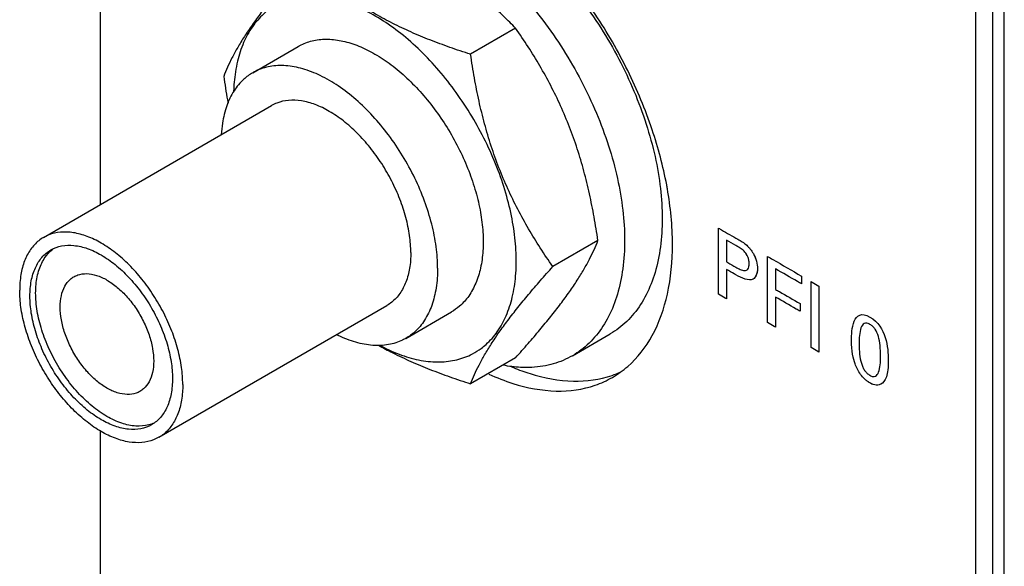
# Model space of a CAD drawing. Header units: inches. Extents: x 0 to 34, y 0 to 22.
# Tile 17 of 84: x 8.648 to 9.258, y 7.415 to 7.753. Entities that reach past the tile are written whole.
import ezdxf

# ---------------------------------------------------------------- set-up
doc = ezdxf.new("R2010")
doc.units = ezdxf.units.IN
doc.header["$LTSCALE"] = 1.87
doc.header["$MEASUREMENT"] = 0
doc.layers.get('0').update_dxf_attribs({"linetype": 'CONTINUOUS'})
doc.layers.add('DATUMCURVES', color=7, linetype='CONTINUOUS')

msp = doc.modelspace()

# ---------------------------------------------------------------- linework, layer by layer
at = {"color": 7, "linetype": 'CONTINUOUS'}
for p, q in [((8.69743, 8.46452), (8.69743, 7.63862)), ((9.25816, 4.54993), (9.25816, 8.17751)), ((9.25109, 4.83406), (9.25109, 8.15709)), ((9.24049, 4.82794), (9.24049, 8.15097)), ((8.95512, 7.74797), (8.92718, 7.73184)), ((8.79206, 7.72039), (8.82034, 7.73672)), ((8.66238, 7.61838), (8.80381, 7.70004)), ((9.00615, 7.61645), (8.97821, 7.60031)), ((8.73389, 7.49454), (8.87531, 7.5762)), ((8.88706, 7.55585), (8.91534, 7.57218)), ((8.99039, 7.54507), (9.01373, 7.55854)), ((8.95512, 7.54385), (8.92718, 7.52772)), ((8.69743, 7.49856), (8.69743, 5.14149))]:
    msp.add_line(p, q, dxfattribs=at)
for points, knots in [([(8.93572, 7.82101), (8.94115, 7.81788), (8.95194, 7.8107), (8.96726, 7.79793), (8.98195, 7.78308), (8.9957, 7.76643), (9.00824, 7.74831), (9.01934, 7.7291), (9.02875, 7.70918), (9.03629, 7.68895), (9.04182, 7.6688), (9.04521, 7.64915), (9.0464, 7.63039), (9.04537, 7.61287), (9.04211, 7.59693), (9.03666, 7.5829), (9.02908, 7.57107), (9.02104, 7.56323), (9.01559, 7.55962), (9.01373, 7.55855)], [0, 0, 0, 0, 0.060444, 0.124624, 0.191911, 0.261519, 0.332561, 0.404087, 0.475128, 0.544735, 0.61202, 0.676198, 0.736639, 0.792922, 0.844902, 0.892795, 0.937245, 0.979367, 1, 1, 1, 1]), ([(9.04879, 7.65086), (9.04661, 7.66246), (9.04013, 7.68669), (9.0253, 7.72228), (9.00532, 7.75689), (8.9819, 7.78753), (8.96416, 7.80526), (8.9552, 7.81295)], [0, 0, 0, 0, 0.185834, 0.39407, 0.605832, 0.814071, 1, 1, 1, 1]), ([(8.95512, 7.74797), (8.95269, 7.7505), (8.9477, 7.75549), (8.93973, 7.76264), (8.93116, 7.76949), (8.9219, 7.77601), (8.91192, 7.78216), (8.90126, 7.7879), (8.88998, 7.79322), (8.87815, 7.79814), (8.8658, 7.80271), (8.85736, 7.80553), (8.85306, 7.8069)], [0, 0, 0, 0, 0.088234, 0.177497, 0.269242, 0.364125, 0.462389, 0.564005, 0.668718, 0.77617, 0.88628, 1, 1, 1, 1]), ([(8.82511, 7.79077), (8.8225, 7.78786), (8.81744, 7.78215), (8.81017, 7.77369), (8.80345, 7.76552), (8.7973, 7.75766), (8.7918, 7.75014), (8.78697, 7.74301), (8.78284, 7.73629), (8.77936, 7.72997), (8.77647, 7.72399), (8.77482, 7.72008), (8.77408, 7.71817)], [0, 0, 0, 0, 0.131535, 0.256411, 0.375246, 0.48741, 0.592026, 0.688512, 0.776788, 0.857321, 0.931152, 1, 1, 1, 1]), ([(8.92718, 7.73184), (8.92287, 7.73321), (8.91443, 7.73602), (8.90208, 7.7406), (8.89025, 7.74551), (8.87897, 7.75083), (8.86831, 7.75658), (8.85833, 7.76273), (8.84907, 7.76925), (8.8405, 7.7761), (8.83253, 7.78325), (8.82754, 7.78823), (8.82511, 7.79077)], [0, 0, 0, 0, 0.11372, 0.22383, 0.331282, 0.435995, 0.537611, 0.635875, 0.730758, 0.822503, 0.911766, 1, 1, 1, 1]), ([(8.94086, 7.78679), (8.94173, 7.78601), (8.94779, 7.78055), (8.95861, 7.7696), (8.97236, 7.75295), (8.98491, 7.73484), (8.996, 7.71563), (9.00541, 7.69571), (9.01296, 7.67547), (9.01848, 7.65533), (9.02188, 7.63568), (9.02307, 7.61691), (9.02203, 7.59939), (9.01877, 7.58346), (9.01332, 7.56943), (9.00574, 7.55759), (8.9977, 7.54976), (8.99225, 7.54615), (8.99039, 7.54507)], [0, 0, 0, 0, 0.012721, 0.088609, 0.167116, 0.247239, 0.327908, 0.408031, 0.486536, 0.562422, 0.634805, 0.702973, 0.76645, 0.825076, 0.87909, 0.929223, 0.976729, 1, 1, 1, 1]), ([(8.91168, 7.71681), (8.90812, 7.72124), (8.90076, 7.72964), (8.8889, 7.74092), (8.8766, 7.75047), (8.86412, 7.75809), (8.85169, 7.76363), (8.83955, 7.76698), (8.82792, 7.76803), (8.81704, 7.76673), (8.80715, 7.76305), (8.79855, 7.75707), (8.79145, 7.74895), (8.78598, 7.73894), (8.78222, 7.72725), (8.78067, 7.71708), (8.78029, 7.71088), (8.78023, 7.70908)], [0, 0, 0, 0, 0.092068, 0.180668, 0.264811, 0.343741, 0.417006, 0.484561, 0.546875, 0.605018, 0.660671, 0.715952, 0.773049, 0.83382, 0.899544, 0.970884, 1, 1, 1, 1]), ([(9.00615, 7.61645), (9.00544, 7.62134), (9.00388, 7.63102), (9.00102, 7.64538), (8.99757, 7.65947), (8.99347, 7.67329), (8.98867, 7.68678), (8.98316, 7.69987), (8.977, 7.71251), (8.97025, 7.7247), (8.96296, 7.73652), (8.95778, 7.74418), (8.95512, 7.74797)], [0, 0, 0, 0, 0.104088, 0.206387, 0.308019, 0.409156, 0.509636, 0.609259, 0.707881, 0.805491, 0.902449, 1, 1, 1, 1]), ([(8.82034, 7.73672), (8.82093, 7.73706), (8.82398, 7.7387), (8.83007, 7.74076), (8.83894, 7.74148), (8.84838, 7.74023), (8.85821, 7.73706), (8.86462, 7.73387), (8.86784, 7.73201)], [0, 0, 0, 0, 0.041009, 0.207315, 0.382235, 0.570948, 0.776517, 1, 1, 1, 1]), ([(8.86784, 7.73201), (8.87131, 7.73001), (8.8782, 7.72539), (8.88795, 7.71715), (8.89725, 7.70753), (8.9059, 7.69674), (8.91372, 7.68502), (8.92052, 7.67262), (8.92617, 7.65983), (8.93053, 7.64692), (8.93351, 7.63417), (8.93505, 7.62186), (8.93511, 7.61025), (8.93367, 7.5996), (8.93076, 7.59013), (8.92641, 7.58204), (8.92112, 7.57607), (8.91712, 7.57321), (8.91534, 7.57218)], [0, 0, 0, 0, 0.063419, 0.130911, 0.201735, 0.274973, 0.349589, 0.424483, 0.498544, 0.570697, 0.639958, 0.705489, 0.766667, 0.823157, 0.875007, 0.922752, 0.967481, 1, 1, 1, 1]), ([(8.97821, 7.60031), (8.97554, 7.6041), (8.97036, 7.61176), (8.96307, 7.62358), (8.95632, 7.63577), (8.95016, 7.64841), (8.94466, 7.66151), (8.93985, 7.675), (8.93575, 7.68882), (8.93231, 7.7029), (8.92945, 7.71726), (8.92789, 7.72694), (8.92718, 7.73184)], [0, 0, 0, 0, 0.097551, 0.194509, 0.292119, 0.390741, 0.490364, 0.590844, 0.691981, 0.793613, 0.895912, 1, 1, 1, 1]), ([(8.90673, 7.59933), (8.90673, 7.60377), (8.90605, 7.61297), (8.90329, 7.62692), (8.89882, 7.64116), (8.89276, 7.65532), (8.88528, 7.66902), (8.87657, 7.68189), (8.86687, 7.69359), (8.85644, 7.70381), (8.84555, 7.71227), (8.83448, 7.71875), (8.82351, 7.72307), (8.81291, 7.72509), (8.80294, 7.72472), (8.7961, 7.72257), (8.79271, 7.72077), (8.79206, 7.72039)], [0, 0, 0, 0, 0.070342, 0.145573, 0.224653, 0.306294, 0.38906, 0.471449, 0.551984, 0.62929, 0.702189, 0.769807, 0.831692, 0.887977, 0.939534, 0.988071, 1, 1, 1, 1]), ([(8.79206, 7.72039), (8.79009, 7.71925), (8.78567, 7.71602), (8.78, 7.70915), (8.77556, 7.69979), (8.77333, 7.69053), (8.77268, 7.68448), (8.77254, 7.68213)], [0, 0, 0, 0, 0.152584, 0.3638, 0.59188, 0.842299, 1, 1, 1, 1]), ([(8.77408, 7.71817), (8.77479, 7.71328), (8.77568, 7.70776), (8.77669, 7.70227), (8.7768, 7.70165)], [0, 0, 0, 0, 0.886021, 1, 1, 1, 1]), ([(8.93676, 7.55207), (8.9394, 7.55442), (8.94424, 7.55994), (8.9497, 7.56996), (8.95346, 7.58164), (8.95547, 7.59476), (8.9557, 7.60904), (8.95416, 7.62423), (8.95089, 7.64001), (8.94595, 7.65608), (8.93945, 7.67212), (8.9315, 7.6878), (8.92228, 7.70281), (8.91533, 7.71227), (8.91168, 7.71681)], [0, 0, 0, 0, 0.058768, 0.121316, 0.188964, 0.262392, 0.341716, 0.426603, 0.516366, 0.610061, 0.706553, 0.804589, 0.902848, 1, 1, 1, 1]), ([(8.89012, 7.60893), (8.89012, 7.61246), (8.88954, 7.6198), (8.88723, 7.6309), (8.88349, 7.64222), (8.87845, 7.65341), (8.87225, 7.66415), (8.86508, 7.67411), (8.85715, 7.68301), (8.84868, 7.69056), (8.83994, 7.69656), (8.83117, 7.70083), (8.82259, 7.70322), (8.81445, 7.70363), (8.80818, 7.70224), (8.80485, 7.70064), (8.80381, 7.70003)], [0, 0, 0, 0, 0.074401, 0.154193, 0.238124, 0.32465, 0.41206, 0.498587, 0.58252, 0.662314, 0.736719, 0.804921, 0.86673, 0.922789, 0.974754, 1, 1, 1, 1]), ([(9.01511, 7.53165), (9.01849, 7.5336), (9.02839, 7.54064), (9.04151, 7.55777), (9.05064, 7.58416), (9.05344, 7.61527), (9.05123, 7.63717), (9.04921, 7.64857)], [0, 0, 0, 0, 0.090126, 0.279172, 0.490741, 0.73116, 1, 1, 1, 1]), ([(8.74869, 7.52727), (8.74869, 7.53081), (8.74812, 7.53814), (8.74581, 7.54924), (8.74207, 7.56056), (8.73703, 7.57176), (8.73083, 7.5825), (8.72366, 7.59246), (8.71572, 7.60135), (8.70726, 7.60891), (8.69852, 7.61491), (8.68974, 7.61917), (8.68117, 7.62157), (8.67303, 7.62198), (8.66676, 7.62059), (8.66343, 7.61898), (8.66239, 7.61838)], [0, 0, 0, 0, 0.074401, 0.154193, 0.238124, 0.32465, 0.41206, 0.498587, 0.58252, 0.662314, 0.736719, 0.804921, 0.86673, 0.922789, 0.974754, 1, 1, 1, 1]), ([(8.66239, 7.61838), (8.66134, 7.61778), (8.65829, 7.6157), (8.65395, 7.61097), (8.65024, 7.60371), (8.64802, 7.59509), (8.64758, 7.5889), (8.64758, 7.58565)], [0, 0, 0, 0, 0.095798, 0.293195, 0.506143, 0.740928, 1, 1, 1, 1]), ([(8.95512, 7.54385), (8.95773, 7.54676), (8.96279, 7.55246), (8.97006, 7.56093), (8.97678, 7.5691), (8.98293, 7.57696), (8.98843, 7.58448), (8.99326, 7.59161), (8.99739, 7.59833), (9.00087, 7.60465), (9.00376, 7.61062), (9.00541, 7.61454), (9.00615, 7.61645)], [0, 0, 0, 0, 0.131535, 0.256411, 0.375246, 0.48741, 0.592026, 0.688512, 0.776788, 0.857321, 0.931152, 1, 1, 1, 1]), ([(8.69814, 7.50543), (8.69511, 7.50718), (8.68913, 7.51137), (8.68091, 7.51906), (8.67334, 7.52815), (8.66669, 7.53831), (8.66122, 7.54914), (8.65713, 7.56025), (8.65458, 7.57122), (8.65366, 7.58165), (8.65442, 7.59117), (8.65686, 7.59944), (8.66097, 7.60616), (8.66482, 7.60939), (8.66688, 7.61059)], [0, 0, 0, 0, 0.084114, 0.174873, 0.270405, 0.368422, 0.466439, 0.561969, 0.652725, 0.736836, 0.813105, 0.881334, 0.942701, 1, 1, 1, 1]), ([(8.70167, 7.50747), (8.69844, 7.50934), (8.69206, 7.51387), (8.68335, 7.52224), (8.67543, 7.53215), (8.66862, 7.54317), (8.66321, 7.55485), (8.65943, 7.56668), (8.65745, 7.57817), (8.65735, 7.58886), (8.65916, 7.59831), (8.66259, 7.60552), (8.66575, 7.60909), (8.66718, 7.61032)], [0, 0, 0, 0, 0.092935, 0.193548, 0.299432, 0.407662, 0.515103, 0.618689, 0.715715, 0.804162, 0.883105, 0.953219, 1, 1, 1, 1]), ([(8.66688, 7.61059), (8.66895, 7.61178), (8.67368, 7.6135), (8.68155, 7.6137), (8.68994, 7.61167), (8.69539, 7.60908), (8.69814, 7.60749)], [0, 0, 0, 0, 0.217808, 0.450974, 0.710212, 1, 1, 1, 1]), ([(8.89012, 7.60893), (8.89012, 7.60568), (8.88967, 7.59949), (8.88746, 7.59087), (8.88374, 7.58361), (8.8794, 7.57888), (8.87635, 7.5768), (8.87531, 7.5762)], [0, 0, 0, 0, 0.259072, 0.493857, 0.706805, 0.904202, 1, 1, 1, 1]), ([(8.69814, 7.60749), (8.70116, 7.60574), (8.70714, 7.60156), (8.71536, 7.59386), (8.72294, 7.58477), (8.72958, 7.57462), (8.73505, 7.56378), (8.73914, 7.55268), (8.74169, 7.54171), (8.74261, 7.53128), (8.74185, 7.52176), (8.73941, 7.51348), (8.7353, 7.50677), (8.73146, 7.50353), (8.72939, 7.50234)], [0, 0, 0, 0, 0.084114, 0.174873, 0.270405, 0.368422, 0.466439, 0.561969, 0.652725, 0.736836, 0.813105, 0.881334, 0.942701, 1, 1, 1, 1]), ([(8.68117, 7.59401), (8.68194, 7.59445), (8.68446, 7.5956), (8.68933, 7.59624), (8.69558, 7.59504), (8.69963, 7.59316), (8.70167, 7.59198)], [0, 0, 0, 0, 0.123353, 0.38188, 0.671213, 1, 1, 1, 1]), ([(8.90673, 7.59933), (8.90673, 7.59524), (8.9062, 7.5874), (8.90355, 7.57644), (8.89912, 7.56709), (8.89344, 7.56021), (8.88903, 7.55699), (8.88706, 7.55585)], [0, 0, 0, 0, 0.246003, 0.47017, 0.674339, 0.863412, 1, 1, 1, 1]), ([(8.92718, 7.52772), (8.92792, 7.52963), (8.92956, 7.53354), (8.93246, 7.53951), (8.93594, 7.54584), (8.94007, 7.55256), (8.94489, 7.55969), (8.95039, 7.5672), (8.95654, 7.57506), (8.96327, 7.58323), (8.97053, 7.5917), (8.97559, 7.5974), (8.97821, 7.60031)], [0, 0, 0, 0, 0.068848, 0.142679, 0.223212, 0.311488, 0.407974, 0.51259, 0.624754, 0.743589, 0.868465, 1, 1, 1, 1]), ([(8.70167, 7.52503), (8.69939, 7.52635), (8.6949, 7.52958), (8.68884, 7.53558), (8.6834, 7.5427), (8.67885, 7.55059), (8.67541, 7.55885), (8.67324, 7.56711), (8.67244, 7.57496), (8.67308, 7.58205), (8.67516, 7.58806), (8.67815, 7.59196), (8.6804, 7.59356), (8.68117, 7.59401)], [0, 0, 0, 0, 0.09672, 0.201802, 0.312302, 0.424671, 0.535169, 0.640248, 0.736964, 0.823455, 0.899567, 0.967577, 1, 1, 1, 1]), ([(8.70167, 7.59198), (8.70395, 7.59066), (8.70844, 7.58743), (8.7145, 7.58142), (8.71994, 7.5743), (8.72449, 7.56642), (8.72794, 7.55815), (8.73011, 7.5499), (8.7309, 7.54205), (8.73026, 7.53496), (8.72818, 7.52895), (8.72519, 7.52505), (8.72294, 7.52345), (8.72217, 7.523)], [0, 0, 0, 0, 0.09672, 0.201802, 0.312302, 0.424671, 0.535169, 0.640248, 0.736964, 0.823455, 0.899567, 0.967577, 1, 1, 1, 1]), ([(8.73389, 7.49454), (8.73284, 7.49394), (8.72951, 7.49234), (8.72324, 7.49095), (8.7151, 7.49136), (8.70653, 7.49375), (8.69775, 7.49801), (8.68901, 7.50402), (8.68055, 7.51157), (8.67261, 7.52047), (8.66544, 7.53043), (8.65924, 7.54117), (8.6542, 7.55236), (8.65046, 7.56368), (8.64815, 7.57478), (8.64758, 7.58212), (8.64758, 7.58565)], [0, 0, 0, 0, 0.025246, 0.077211, 0.13327, 0.195079, 0.263281, 0.337686, 0.41748, 0.501413, 0.58794, 0.67535, 0.761876, 0.845807, 0.925599, 1, 1, 1, 1]), ([(8.88706, 7.55585), (8.8864, 7.55547), (8.88302, 7.55367), (8.87618, 7.55151), (8.86621, 7.55114), (8.85561, 7.55317), (8.84827, 7.55606), (8.84442, 7.55795), (8.84408, 7.55812)], [0, 0, 0, 0, 0.0505, 0.255983, 0.474253, 0.712535, 0.974528, 1, 1, 1, 1]), ([(8.86999, 7.55163), (8.87293, 7.54997), (8.87958, 7.54643), (8.89025, 7.5414), (8.90208, 7.53648), (8.91443, 7.53191), (8.92287, 7.52909), (8.92718, 7.52772)], [0, 0, 0, 0, 0.162771, 0.363849, 0.570186, 0.781626, 1, 1, 1, 1]), ([(8.87066, 7.55163), (8.87111, 7.55139), (8.87556, 7.54902), (8.88399, 7.54526), (8.89613, 7.54192), (8.90776, 7.54087), (8.91865, 7.54217), (8.92729, 7.54538), (8.93201, 7.54834), (8.93371, 7.5496)], [0, 0, 0, 0, 0.02294, 0.226857, 0.414883, 0.588319, 0.750146, 0.905045, 1, 1, 1, 1]), ([(8.99039, 7.54507), (8.98853, 7.544), (8.98268, 7.54108), (8.97187, 7.53804), (8.95918, 7.53745), (8.95098, 7.53849), (8.94741, 7.53917)], [0, 0, 0, 0, 0.145305, 0.441545, 0.754169, 1, 1, 1, 1]), ([(8.95381, 7.53772), (8.95717, 7.53634), (8.96916, 7.53197), (8.98984, 7.52798), (9.00726, 7.53024), (9.01494, 7.53287)], [0, 0, 0, 0, 0.174063, 0.611512, 1, 1, 1, 1]), ([(8.93845, 7.53366), (8.94332, 7.53144), (8.95684, 7.52617), (8.97929, 7.52185), (9.00068, 7.52465), (9.01173, 7.5297), (9.01511, 7.53165)], [0, 0, 0, 0, 0.201982, 0.545976, 0.853344, 1, 1, 1, 1]), ([(8.72217, 7.523), (8.7214, 7.52256), (8.71888, 7.52141), (8.71401, 7.52077), (8.70777, 7.52197), (8.70371, 7.52385), (8.70167, 7.52503)], [0, 0, 0, 0, 0.123353, 0.38188, 0.671213, 1, 1, 1, 1]), ([(8.74869, 7.52727), (8.74869, 7.52403), (8.74825, 7.51783), (8.74604, 7.50921), (8.74232, 7.50196), (8.73798, 7.49723), (8.73493, 7.49515), (8.73389, 7.49454)], [0, 0, 0, 0, 0.259072, 0.493857, 0.706805, 0.904202, 1, 1, 1, 1]), ([(8.72939, 7.50234), (8.72732, 7.50114), (8.72259, 7.49943), (8.71472, 7.49923), (8.70633, 7.50125), (8.70088, 7.50385), (8.69814, 7.50543)], [0, 0, 0, 0, 0.217808, 0.450974, 0.710212, 1, 1, 1, 1]), ([(8.72765, 7.50222), (8.72505, 7.50154), (8.7193, 7.50112), (8.71038, 7.50307), (8.70459, 7.50579), (8.70167, 7.50747)], [0, 0, 0, 0, 0.296461, 0.627304, 1, 1, 1, 1])]:
    msp.add_open_spline(points, degree=3, knots=knots, dxfattribs=at)
for points in [[(9.04921, 7.64857), (9.04907, 7.64934), (9.04893, 7.6501), (9.04879, 7.65086)], [(8.66718, 7.61032), (8.66754, 7.61063), (8.66791, 7.61093), (8.66829, 7.61122)], [(8.93371, 7.5496), (8.93477, 7.55037), (8.93579, 7.5512), (8.93676, 7.55207)], [(8.95262, 7.53822), (8.95301, 7.53805), (8.95341, 7.53789), (8.95381, 7.53772)], [(9.01494, 7.53287), (9.01674, 7.53349), (9.01851, 7.53419), (9.02024, 7.53497)], [(8.72923, 7.5027), (8.72871, 7.50252), (8.72818, 7.50236), (8.72765, 7.50222)], [(8.73088, 7.50335), (8.73034, 7.50311), (8.72979, 7.50289), (8.72923, 7.5027)]]:
    msp.add_open_spline(points, degree=3, dxfattribs=at)
at = {"layer": 'DATUMCURVES', "color": 40, "linetype": 'CONTINUOUS'}
for points, knots in [([(9.08098, 7.62412, 2.88317), (9.0816, 7.62376, 2.88368), (9.08556, 7.62147, 2.88691), (9.08952, 7.61919, 2.89014), (9.09287, 7.61726, 2.89287)], [0, 0, 0, 0, 0.15625, 1, 1, 1, 1]), ([(9.08098, 7.58318, 2.85422), (9.08098, 7.58532, 2.85573), (9.08098, 7.59896, 2.86538), (9.08098, 7.61261, 2.87503), (9.08098, 7.62412, 2.88317)], [0, 0, 0, 0, 0.15625, 1, 1, 1, 1]), ([(9.08098, 7.62412, 2.88318), (9.0816, 7.62377, 2.88368), (9.08556, 7.62148, 2.88691), (9.08952, 7.61919, 2.89015), (9.09287, 7.61726, 2.89288)], [0, 0, 0, 0, 0.15625, 1, 1, 1, 1]), ([(9.08098, 7.58319, 2.85423), (9.08098, 7.58532, 2.85573), (9.08098, 7.59897, 2.86538), (9.08098, 7.61261, 2.87503), (9.08098, 7.62412, 2.88318)], [0, 0, 0, 0, 0.15625, 1, 1, 1, 1]), ([(9.09276, 7.61273, 2.88955), (9.0924, 7.61294, 2.88925), (9.09011, 7.61426, 2.88738), (9.08782, 7.61558, 2.88552), (9.08589, 7.6167, 2.88394)], [0, 0, 0, 0, 0.15625, 1, 1, 1, 1]), ([(9.08589, 7.6167, 2.88394), (9.08589, 7.616, 2.88345), (9.08589, 7.61154, 2.88029), (9.08589, 7.60708, 2.87714), (9.08589, 7.60332, 2.87447)], [0, 0, 0, 0, 0.15625, 1, 1, 1, 1]), ([(9.09276, 7.61273, 2.88954), (9.0924, 7.61293, 2.88925), (9.09011, 7.61426, 2.88738), (9.08782, 7.61558, 2.88551), (9.08589, 7.61669, 2.88393)], [0, 0, 0, 0, 0.15625, 1, 1, 1, 1]), ([(9.08589, 7.61669, 2.88393), (9.08589, 7.616, 2.88344), (9.08589, 7.61154, 2.88029), (9.08589, 7.60707, 2.87713), (9.08589, 7.60331, 2.87447)], [0, 0, 0, 0, 0.15625, 1, 1, 1, 1]), ([(9.09287, 7.61726, 2.89287), (9.09472, 7.61619, 2.89439), (9.09825, 7.61426, 2.89734), (9.10254, 7.60896, 2.89886), (9.10475, 7.60355, 2.89773), (9.10559, 7.59731, 2.89435), (9.10264, 7.58981, 2.88543), (9.09535, 7.59309, 2.87882), (9.09164, 7.59523, 2.87579)], [0, 0, 0, 0, 0.15285, 0.283712, 0.385055, 0.489466, 0.694493, 1, 1, 1, 1]), ([(9.09287, 7.61726, 2.89288), (9.09472, 7.61619, 2.89439), (9.09825, 7.61426, 2.89735), (9.10254, 7.60897, 2.89887), (9.10475, 7.60356, 2.89774), (9.10559, 7.59732, 2.89436), (9.10264, 7.58981, 2.88544), (9.09535, 7.5931, 2.87883), (9.09164, 7.59524, 2.8758)], [0, 0, 0, 0, 0.152849, 0.28371, 0.38501, 0.489469, 0.694495, 1, 1, 1, 1]), ([(9.09173, 7.59994, 2.87924), (9.09262, 7.59943, 2.87996), (9.09442, 7.59844, 2.88147), (9.09712, 7.59755, 2.88415), (9.09905, 7.59829, 2.88704), (9.09982, 7.60014, 2.88929), (9.09999, 7.60211, 2.89089), (9.09983, 7.60424, 2.8922), (9.09914, 7.60677, 2.89314), (9.0974, 7.60946, 2.89292), (9.09504, 7.61139, 2.89138), (9.09349, 7.6123, 2.89014), (9.09276, 7.61273, 2.88954)], [0, 0, 0, 0, 0.119909, 0.244777, 0.368587, 0.440309, 0.527884, 0.611191, 0.678326, 0.790852, 0.900407, 1, 1, 1, 1]), ([(9.09173, 7.59994, 2.87924), (9.09262, 7.59943, 2.87997), (9.09442, 7.59845, 2.88148), (9.09712, 7.59756, 2.88416), (9.09905, 7.5983, 2.88705), (9.09982, 7.60014, 2.88929), (9.09999, 7.60212, 2.89089), (9.09983, 7.60424, 2.8922), (9.09914, 7.60677, 2.89314), (9.0974, 7.60947, 2.89292), (9.09504, 7.6114, 2.89139), (9.09349, 7.61231, 2.89015), (9.09276, 7.61273, 2.88955)], [0, 0, 0, 0, 0.119909, 0.244777, 0.368587, 0.440309, 0.527884, 0.611191, 0.678326, 0.790852, 0.900407, 1, 1, 1, 1]), ([(9.08589, 7.60332, 2.87447), (9.0862, 7.60314, 2.87472), (9.08814, 7.60202, 2.87631), (9.09009, 7.60089, 2.8779), (9.09173, 7.59994, 2.87924)], [0, 0, 0, 0, 0.15625, 1, 1, 1, 1]), ([(9.08589, 7.60331, 2.87447), (9.0862, 7.60313, 2.87472), (9.08814, 7.60201, 2.87631), (9.09009, 7.60089, 2.8779), (9.09173, 7.59994, 2.87924)], [0, 0, 0, 0, 0.15625, 1, 1, 1, 1]), ([(9.11133, 7.6066, 2.90795), (9.11243, 7.60596, 2.90885), (9.11946, 7.6019, 2.91459), (9.1265, 7.59784, 2.92034), (9.13244, 7.59441, 2.92518)], [0, 0, 0, 0, 0.15625, 1, 1, 1, 1]), ([(9.11133, 7.56566, 2.879), (9.11133, 7.56779, 2.88051), (9.11133, 7.58144, 2.89016), (9.11133, 7.59508, 2.89981), (9.11133, 7.6066, 2.90795)], [0, 0, 0, 0, 0.15625, 1, 1, 1, 1]), ([(9.11133, 7.6066, 2.90795), (9.11243, 7.60597, 2.90885), (9.11946, 7.60191, 2.91459), (9.1265, 7.59784, 2.92034), (9.13244, 7.59442, 2.92519)], [0, 0, 0, 0, 0.15625, 1, 1, 1, 1]), ([(9.11133, 7.56567, 2.879), (9.11133, 7.5678, 2.88051), (9.11133, 7.58145, 2.89016), (9.11133, 7.59509, 2.89981), (9.11133, 7.6066, 2.90795)], [0, 0, 0, 0, 0.15625, 1, 1, 1, 1]), ([(9.09164, 7.59523, 2.87579), (9.09134, 7.5954, 2.87555), (9.08942, 7.59651, 2.87399), (9.08751, 7.59762, 2.87242), (9.08589, 7.59855, 2.8711)], [0, 0, 0, 0, 0.15625, 1, 1, 1, 1]), ([(9.08589, 7.59855, 2.8711), (9.08589, 7.5976, 2.87043), (9.08589, 7.59153, 2.86614), (9.08589, 7.58547, 2.86185), (9.08589, 7.58035, 2.85823)], [0, 0, 0, 0, 0.15625, 1, 1, 1, 1]), ([(9.09164, 7.59524, 2.8758), (9.09134, 7.59541, 2.87555), (9.08942, 7.59652, 2.87399), (9.08751, 7.59762, 2.87243), (9.08589, 7.59855, 2.87111)], [0, 0, 0, 0, 0.15625, 1, 1, 1, 1]), ([(9.08589, 7.59855, 2.87111), (9.08589, 7.59761, 2.87044), (9.08589, 7.59154, 2.86615), (9.08589, 7.58547, 2.86186), (9.08589, 7.58035, 2.85824)], [0, 0, 0, 0, 0.15625, 1, 1, 1, 1]), ([(9.13244, 7.5896, 2.92178), (9.1316, 7.59008, 2.9211), (9.12623, 7.59318, 2.91671), (9.12086, 7.59628, 2.91233), (9.11633, 7.5989, 2.90863)], [0, 0, 0, 0, 0.15625, 1, 1, 1, 1]), ([(9.11633, 7.5989, 2.90863), (9.11633, 7.59823, 2.90816), (9.11633, 7.59398, 2.90516), (9.11633, 7.58973, 2.90215), (9.11633, 7.58614, 2.89961)], [0, 0, 0, 0, 0.15625, 1, 1, 1, 1]), ([(9.13244, 7.58959, 2.92178), (9.1316, 7.59008, 2.92109), (9.12623, 7.59318, 2.91671), (9.12086, 7.59628, 2.91233), (9.11633, 7.59889, 2.90863)], [0, 0, 0, 0, 0.15625, 1, 1, 1, 1]), ([(9.11633, 7.59889, 2.90863), (9.11633, 7.59823, 2.90816), (9.11633, 7.59397, 2.90515), (9.11633, 7.58972, 2.90214), (9.11633, 7.58613, 2.89961)], [0, 0, 0, 0, 0.15625, 1, 1, 1, 1]), ([(9.13244, 7.59442, 2.92519), (9.13244, 7.59416, 2.92501), (9.13244, 7.59256, 2.92387), (9.13244, 7.59095, 2.92274), (9.13244, 7.5896, 2.92178)], [0, 0, 0, 0, 0.15625, 1, 1, 1, 1]), ([(9.13244, 7.59441, 2.92518), (9.13244, 7.59416, 2.92501), (9.13244, 7.59255, 2.92387), (9.13244, 7.59095, 2.92273), (9.13244, 7.58959, 2.92178)], [0, 0, 0, 0, 0.15625, 1, 1, 1, 1]), ([(9.13829, 7.59104, 2.92996), (9.13854, 7.59089, 2.93017), (9.14018, 7.58994, 2.93151), (9.14182, 7.589, 2.93284), (9.1432, 7.5882, 2.93397)], [0, 0, 0, 0, 0.15625, 1, 1, 1, 1]), ([(9.13829, 7.5501, 2.90101), (9.13829, 7.55223, 2.90252), (9.13829, 7.56588, 2.91217), (9.13829, 7.57952, 2.92182), (9.13829, 7.59104, 2.92996)], [0, 0, 0, 0, 0.15625, 1, 1, 1, 1]), ([(9.13829, 7.59103, 2.92996), (9.13854, 7.59088, 2.93017), (9.14018, 7.58994, 2.9315), (9.14182, 7.58899, 2.93284), (9.1432, 7.5882, 2.93397)], [0, 0, 0, 0, 0.15625, 1, 1, 1, 1]), ([(9.13829, 7.5501, 2.90101), (9.13829, 7.55223, 2.90252), (9.13829, 7.56587, 2.91217), (9.13829, 7.57952, 2.92182), (9.13829, 7.59103, 2.92996)], [0, 0, 0, 0, 0.15625, 1, 1, 1, 1]), ([(9.11633, 7.58614, 2.89961), (9.11712, 7.58568, 2.90026), (9.12218, 7.58276, 2.90439), (9.12724, 7.57984, 2.90851), (9.13151, 7.57738, 2.912)], [0, 0, 0, 0, 0.15625, 1, 1, 1, 1]), ([(9.11633, 7.58613, 2.89961), (9.11712, 7.58568, 2.90025), (9.12218, 7.58276, 2.90438), (9.12724, 7.57984, 2.90851), (9.13151, 7.57737, 2.912)], [0, 0, 0, 0, 0.15625, 1, 1, 1, 1]), ([(9.1432, 7.5882, 2.93397), (9.1432, 7.58606, 2.93246), (9.1432, 7.57242, 2.92281), (9.1432, 7.55877, 2.91316), (9.1432, 7.54726, 2.90502)], [0, 0, 0, 0, 0.15625, 1, 1, 1, 1]), ([(9.1432, 7.5882, 2.93397), (9.1432, 7.58607, 2.93246), (9.1432, 7.57242, 2.92282), (9.1432, 7.55878, 2.91317), (9.1432, 7.54727, 2.90502)], [0, 0, 0, 0, 0.15625, 1, 1, 1, 1]), ([(9.08589, 7.58035, 2.85824), (9.08564, 7.5805, 2.85803), (9.084, 7.58145, 2.85669), (9.08236, 7.58239, 2.85535), (9.08098, 7.58319, 2.85423)], [0, 0, 0, 0, 0.15625, 1, 1, 1, 1]), ([(9.08589, 7.58035, 2.85823), (9.08564, 7.5805, 2.85802), (9.084, 7.58144, 2.85669), (9.08236, 7.58239, 2.85535), (9.08098, 7.58318, 2.85422)], [0, 0, 0, 0, 0.15625, 1, 1, 1, 1]), ([(9.13151, 7.57262, 2.90863), (9.13072, 7.57307, 2.90799), (9.12566, 7.57599, 2.90386), (9.1206, 7.57891, 2.89973), (9.11633, 7.58138, 2.89624)], [0, 0, 0, 0, 0.15625, 1, 1, 1, 1]), ([(9.11633, 7.58138, 2.89624), (9.11633, 7.58041, 2.89556), (9.11633, 7.57421, 2.89117), (9.11633, 7.56801, 2.88679), (9.11633, 7.56278, 2.88309)], [0, 0, 0, 0, 0.15625, 1, 1, 1, 1]), ([(9.13151, 7.57261, 2.90863), (9.13072, 7.57307, 2.90798), (9.12566, 7.57599, 2.90385), (9.1206, 7.57891, 2.89972), (9.11633, 7.58137, 2.89624)], [0, 0, 0, 0, 0.15625, 1, 1, 1, 1]), ([(9.11633, 7.58137, 2.89624), (9.11633, 7.5804, 2.89555), (9.11633, 7.5742, 2.89117), (9.11633, 7.568, 2.88679), (9.11633, 7.56277, 2.88309)], [0, 0, 0, 0, 0.15625, 1, 1, 1, 1]), ([(9.13151, 7.57738, 2.912), (9.13151, 7.57713, 2.91182), (9.13151, 7.57554, 2.9107), (9.13151, 7.57396, 2.90958), (9.13151, 7.57262, 2.90863)], [0, 0, 0, 0, 0.15625, 1, 1, 1, 1]), ([(9.13151, 7.57737, 2.912), (9.13151, 7.57712, 2.91182), (9.13151, 7.57554, 2.9107), (9.13151, 7.57395, 2.90957), (9.13151, 7.57261, 2.90863)], [0, 0, 0, 0, 0.15625, 1, 1, 1, 1]), ([(9.11633, 7.56278, 2.88309), (9.11607, 7.56293, 2.88288), (9.11441, 7.56389, 2.88152), (9.11274, 7.56485, 2.88015), (9.11133, 7.56567, 2.879)], [0, 0, 0, 0, 0.15625, 1, 1, 1, 1]), ([(9.11633, 7.56277, 2.88309), (9.11607, 7.56292, 2.88287), (9.11441, 7.56389, 2.88151), (9.11274, 7.56485, 2.88015), (9.11133, 7.56566, 2.879)], [0, 0, 0, 0, 0.15625, 1, 1, 1, 1]), ([(9.17452, 7.56466, 2.95568), (9.17394, 7.56495, 2.95518), (9.17269, 7.56538, 2.95396), (9.17074, 7.56505, 2.95133), (9.16909, 7.56264, 2.9476), (9.16824, 7.55776, 2.94312), (9.16807, 7.5518, 2.9387), (9.16833, 7.54586, 2.93481), (9.16919, 7.54122, 2.93258), (9.17036, 7.53803, 2.93176), (9.1715, 7.53595, 2.93169), (9.17273, 7.53449, 2.93216), (9.17367, 7.53367, 2.93273), (9.17433, 7.53322, 2.93322), (9.17453, 7.53308, 2.93336), (9.17477, 7.53295, 2.93357)], [0, 0, 0, 0, 0.046899, 0.103179, 0.215738, 0.328296, 0.440855, 0.580641, 0.720427, 0.790321, 0.860214, 0.930107, 0.965053, 0.982527, 1, 1, 1, 1]), ([(9.17452, 7.56466, 2.95569), (9.17394, 7.56496, 2.95518), (9.17269, 7.56538, 2.95396), (9.17074, 7.56506, 2.95133), (9.16909, 7.56265, 2.94761), (9.16824, 7.55777, 2.94312), (9.16807, 7.55181, 2.9387), (9.16833, 7.54586, 2.93482), (9.16919, 7.54123, 2.93259), (9.17036, 7.53804, 2.93177), (9.1715, 7.53595, 2.93169), (9.17273, 7.5345, 2.93216), (9.17367, 7.53368, 2.93274), (9.17433, 7.53322, 2.93322), (9.17453, 7.53308, 2.93337), (9.17477, 7.53295, 2.93357)], [0, 0, 0, 0, 0.046899, 0.103179, 0.215738, 0.328296, 0.440855, 0.580641, 0.720427, 0.790321, 0.860214, 0.930107, 0.965053, 0.982527, 1, 1, 1, 1]), ([(9.17477, 7.53295, 2.93357), (9.17503, 7.53281, 2.93378), (9.17585, 7.53239, 2.93449), (9.17699, 7.53212, 2.9357), (9.1788, 7.53234, 2.93808), (9.18042, 7.53465, 2.94169), (9.18132, 7.53934, 2.94611), (9.18152, 7.54542, 2.95066), (9.18126, 7.55154, 2.95467), (9.18026, 7.55722, 2.95745), (9.17859, 7.56095, 2.95805), (9.1767, 7.5632, 2.95733), (9.17536, 7.56421, 2.95639), (9.17463, 7.5646, 2.95578), (9.17452, 7.56466, 2.95568)], [0, 0, 0, 0, 0.026363, 0.052725, 0.10545, 0.2109, 0.31635, 0.4218, 0.562962, 0.704123, 0.845284, 0.915865, 0.986445, 1, 1, 1, 1]), ([(9.17477, 7.53295, 2.93357), (9.17503, 7.53281, 2.93378), (9.17585, 7.53239, 2.9345), (9.17699, 7.53212, 2.9357), (9.1788, 7.53235, 2.93808), (9.18042, 7.53466, 2.94169), (9.18132, 7.53935, 2.94611), (9.18152, 7.54543, 2.95066), (9.18126, 7.55155, 2.95467), (9.18026, 7.55722, 2.95745), (9.17859, 7.56096, 2.95805), (9.1767, 7.56321, 2.95733), (9.17536, 7.56421, 2.95639), (9.17463, 7.5646, 2.95579), (9.17452, 7.56466, 2.95569)], [0, 0, 0, 0, 0.026363, 0.052725, 0.10545, 0.2109, 0.31635, 0.4218, 0.562962, 0.704123, 0.845284, 0.915865, 0.986445, 1, 1, 1, 1]), ([(9.1432, 7.54726, 2.90502), (9.14294, 7.54741, 2.90481), (9.14131, 7.54835, 2.90347), (9.13967, 7.5493, 2.90214), (9.13829, 7.5501, 2.90101)], [0, 0, 0, 0, 0.15625, 1, 1, 1, 1]), ([(9.1432, 7.54727, 2.90502), (9.14294, 7.54741, 2.90481), (9.14131, 7.54836, 2.90348), (9.13967, 7.5493, 2.90214), (9.13829, 7.5501, 2.90101)], [0, 0, 0, 0, 0.15625, 1, 1, 1, 1]), ([(9.18621, 7.5425, 2.95433), (9.18621, 7.53785, 2.95105), (9.18542, 7.5311, 2.94531), (9.18206, 7.52686, 2.9382), (9.17761, 7.52675, 2.93267), (9.17478, 7.52817, 2.93021), (9.1731, 7.5293, 2.92894), (9.17107, 7.531, 2.92766), (9.1681, 7.53444, 2.92645), (9.16637, 7.53788, 2.92677), (9.16563, 7.54003, 2.92738)], [0, 0, 0, 0, 0.122101, 0.244202, 0.339123, 0.434043, 0.504788, 0.575533, 0.717022, 1, 1, 1, 1]), ([(9.18621, 7.5425, 2.95434), (9.18621, 7.53785, 2.95105), (9.18542, 7.53111, 2.94531), (9.18206, 7.52687, 2.9382), (9.17761, 7.52676, 2.93267), (9.17478, 7.52818, 2.93021), (9.1731, 7.52931, 2.92894), (9.17107, 7.53101, 2.92767), (9.1681, 7.53444, 2.92645), (9.16637, 7.53789, 2.92677), (9.16563, 7.54004, 2.92739)], [0, 0, 0, 0, 0.122086, 0.244173, 0.339097, 0.434022, 0.504769, 0.575516, 0.717011, 1, 1, 1, 1])]:
    msp.add_open_spline(points, degree=3, knots=knots, dxfattribs=at)
for points in [[(9.16343, 7.55475, 2.93509), (9.16343, 7.56059, 2.93922), (9.16401, 7.57528, 2.95032), (9.17482, 7.56904, 2.95915)], [(9.16343, 7.55475, 2.93509), (9.16343, 7.56059, 2.93922), (9.16401, 7.57527, 2.95032), (9.17482, 7.56903, 2.95914)], [(9.17482, 7.56904, 2.95915), (9.18498, 7.56317, 2.96745), (9.18621, 7.54987, 2.95955), (9.18621, 7.5425, 2.95434)], [(9.17482, 7.56903, 2.95914), (9.18498, 7.56316, 2.96744), (9.18621, 7.54987, 2.95955), (9.18621, 7.5425, 2.95433)], [(9.16563, 7.54003, 2.92738), (9.16451, 7.54329, 2.92831), (9.16343, 7.54771, 2.93011), (9.16343, 7.55475, 2.93509)], [(9.16563, 7.54004, 2.92739), (9.16451, 7.5433, 2.92832), (9.16343, 7.54772, 2.93012), (9.16343, 7.55475, 2.93509)]]:
    msp.add_open_spline(points, degree=3, dxfattribs=at)

doc.saveas('drawing.dxf')
